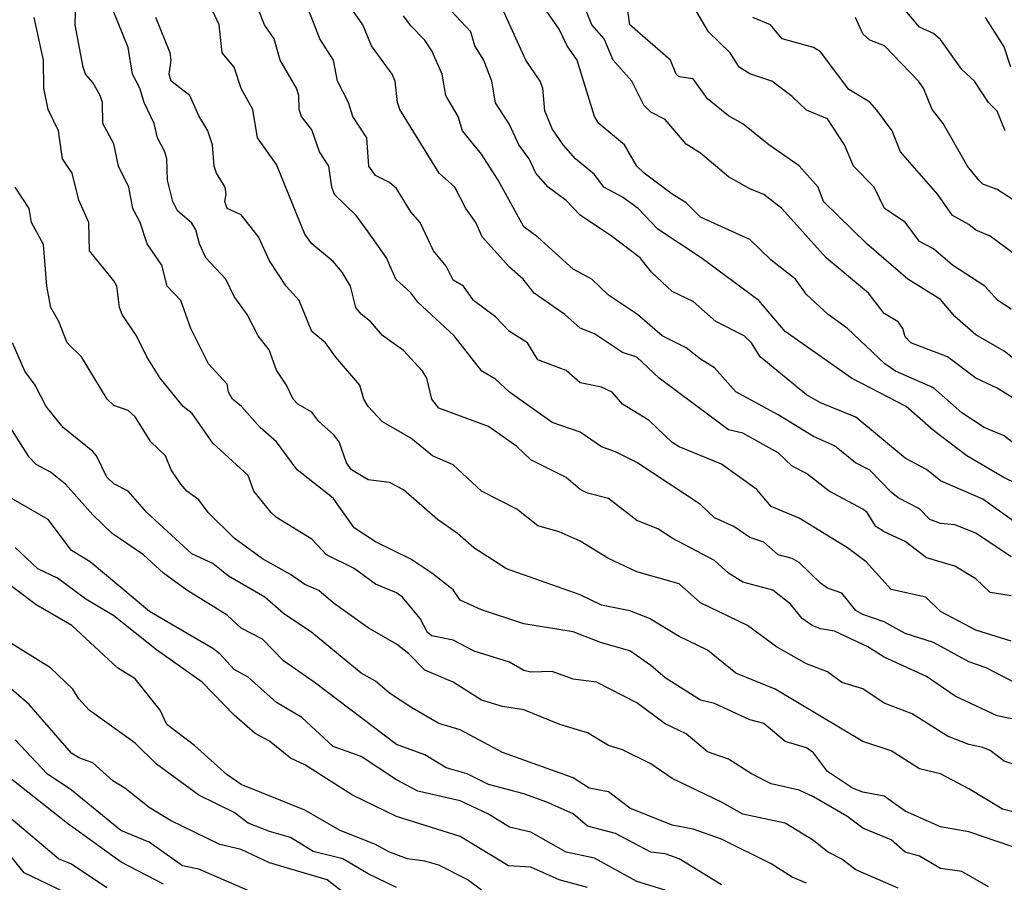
# Model space of a CAD drawing. Header units: metres. Extents: x -51132 to -49532, y -231222 to -229437.
# Tile 205 of 256: x -50462 to -50392, y -230411 to -230350. Entities that reach past the tile are written whole.
import ezdxf

# ---------------------------------------------------------------- set-up
doc = ezdxf.new("R2010")
doc.units = ezdxf.units.M
doc.layers.add('CONTOUR_INDEX', color=1, linetype='Continuous')
doc.layers.add('CONTOUR_INTER', color=3, linetype='Continuous')

msp = doc.modelspace()

# ---------------------------------------------------------------- linework, layer by layer
at = {"layer": 'CONTOUR_INDEX'}
for points, elevation in [([(-50390.58, -230397.2), (-50393.352, -230395.759), (-50394.58, -230395.323), (-50397.08, -230393.965), (-50399.08, -230393.319), (-50400.58, -230392.508), (-50402.08, -230391.988), (-50402.58, -230391.705), (-50403.58, -230390.475), (-50404.58, -230390.108), (-50405.079, -230389.759), (-50406.58, -230388.311), (-50407.08, -230388.02), (-50408.08, -230387.764), (-50409.08, -230386.872), (-50410.08, -230386.543), (-50411.204, -230385.759), (-50412.58, -230385.144), (-50413.58, -230384.199), (-50418.08, -230381.236), (-50419.58, -230380.466), (-50420.58, -230380.11), (-50422.08, -230379.072), (-50424.08, -230378.402), (-50427.08, -230376.255), (-50428.08, -230375.331), (-50429.045, -230374.759), (-50431.014, -230372.259), (-50433.58, -230369.897), (-50434.08, -230369.235), (-50435.127, -230368.259), (-50435.789, -230366.759), (-50437.08, -230364.92), (-50437.942, -230363.759), (-50439.486, -230362.259), (-50439.669, -230361.759), (-50439.875, -230360.259), (-50440.536, -230359.259), (-50441.08, -230357.697), (-50441.819, -230356.759), (-50441.971, -230356.259), (-50441.997, -230355.259), (-50442.167, -230354.759), (-50443.316, -230352.759), (-50443.737, -230351.259), (-50444.431, -230350.259), (-50446.207, -230345.759)], 45), ([(-50390.08, -230383.287), (-50392.158, -230382.259), (-50394.733, -230380.759), (-50397.08, -230378.972), (-50399.025, -230377.259), (-50402.879, -230375.259), (-50407.58, -230371.974), (-50409.45, -230369.759), (-50413.529, -230366.759), (-50416.58, -230364.716), (-50417.981, -230363.259), (-50419.08, -230362.455), (-50420.416, -230361.759), (-50421.08, -230360.853), (-50422.411, -230359.759), (-50423.289, -230358.759), (-50424.08, -230357.636), (-50424.58, -230356.343), (-50424.739, -230354.759), (-50424.928, -230354.259), (-50425.943, -230352.759), (-50427.58, -230349.125)], 50), ([(-50393.192, -230411.259), (-50395.08, -230410.169), (-50396.58, -230409.95), (-50398.08, -230409.088), (-50399.08, -230408.804), (-50400.08, -230407.932), (-50402.08, -230407.093), (-50403.221, -230406.259), (-50405.58, -230404.873), (-50406.58, -230404.407), (-50408.58, -230403.95), (-50409.972, -230403.259), (-50411.58, -230402.209), (-50413.08, -230401.689), (-50414.58, -230400.429), (-50416.08, -230399.72), (-50418.08, -230398.231), (-50420.934, -230396.759), (-50422.58, -230396.556), (-50424.08, -230396.005), (-50425.58, -230396.056), (-50426.08, -230395.947), (-50427.08, -230395.348), (-50429.58, -230394.581), (-50431.08, -230393.803), (-50432.58, -230393.492), (-50432.902, -230393.259), (-50433.412, -230392.259), (-50434.668, -230390.759), (-50435.08, -230390.453), (-50436.58, -230389.843), (-50438.08, -230388.728), (-50440.044, -230387.759), (-50441.08, -230386.647), (-50443.58, -230385.118), (-50443.954, -230384.759), (-50445.174, -230383.259), (-50445.58, -230382.152), (-50448.08, -230379.861), (-50449.54, -230377.759), (-50450.18, -230377.259), (-50451.821, -230375.259), (-50452.763, -230373.759), (-50453.484, -230372.259), (-50454.492, -230370.759), (-50454.691, -230370.259), (-50454.891, -230368.759), (-50455.08, -230368.377), (-50456.812, -230366.259), (-50456.865, -230364.259), (-50457.58, -230362.677), (-50458.044, -230360.759), (-50458.732, -230359.759), (-50459.003, -230357.759), (-50459.75, -230356.259), (-50460.046, -230354.759), (-50460.08, -230352.759), (-50460.73, -230349.759)], 40), ([(-50389.638, -230367.759), (-50393.08, -230365.223), (-50394.08, -230364.805), (-50394.58, -230364.382), (-50395.738, -230363.759), (-50396.786, -230362.259), (-50399.426, -230359.259), (-50400.006, -230357.759), (-50401.08, -230356.314), (-50401.58, -230355.75), (-50403.08, -230354.842), (-50405.08, -230352.186), (-50405.58, -230351.876), (-50407.802, -230351.259), (-50408.617, -230350.259), (-50409.856, -230349.759)], 55), ([(-50421.58, -230411.3), (-50423.58, -230410.758), (-50425.58, -230409.865), (-50427.159, -230409.759), (-50430.58, -230407.697), (-50435.08, -230406.273), (-50438.21, -230404.759), (-50441.58, -230402.614), (-50442.58, -230402.157), (-50444.08, -230400.95), (-50445.08, -230400.412), (-50446.58, -230399.092), (-50448.849, -230396.759), (-50452.08, -230394.491), (-50455.08, -230392.088), (-50457.08, -230390.907), (-50459.08, -230389.422), (-50460.461, -230388.759), (-50462.08, -230387.235)], 35), ([(-50451.58, -230411.058), (-50454.58, -230409.499), (-50458.382, -230406.759), (-50463.08, -230403.047)], 30)]:
    msp.add_lwpolyline(points, dxfattribs=dict(at, elevation=elevation))
at = {"layer": 'CONTOUR_INTER'}
for points, elevation in [([(-50390.58, -230408.735), (-50394.58, -230407.35), (-50396.58, -230407.009), (-50399.08, -230405.894), (-50400.58, -230404.838), (-50402.08, -230404.545), (-50402.825, -230404.259), (-50404.58, -230403.087), (-50405.58, -230401.759), (-50406.08, -230401.407), (-50407.58, -230400.97), (-50409.08, -230399.691), (-50410.08, -230399.428), (-50412.58, -230398.283), (-50413.58, -230398.043), (-50416.08, -230396.463), (-50417.08, -230395.588), (-50418.58, -230394.555), (-50420.58, -230393.988), (-50422.58, -230393.22), (-50426.08, -230392.639), (-50429.08, -230391.654), (-50430.58, -230390.963), (-50431.08, -230390.249), (-50432.58, -230389.054), (-50434.08, -230388.075), (-50436.58, -230386.847), (-50438.08, -230385.857), (-50439.58, -230383.76), (-50442.107, -230381.759), (-50443.568, -230379.759), (-50444.73, -230378.759), (-50446.054, -230377.259), (-50446.686, -230376.759), (-50446.977, -230376.259), (-50447.08, -230375.691), (-50448.387, -230374.259), (-50449.643, -230371.759), (-50450.345, -230369.759), (-50451.306, -230368.759), (-50451.692, -230367.259), (-50452.737, -230365.759), (-50453.227, -230364.259), (-50453.748, -230363.259), (-50454.039, -230361.759), (-50454.751, -230360.259), (-50455.08, -230358.689), (-50455.875, -230357.259), (-50455.899, -230355.759), (-50456.062, -230355.259), (-50456.58, -230354.341), (-50457.092, -230353.759), (-50457.273, -230353.259), (-50457.827, -230350.259), (-50457.744, -230346.759)], 41), ([(-50391.58, -230370.374), (-50392.534, -230369.759), (-50393.456, -230368.759), (-50395.737, -230367.259), (-50397.08, -230366.117), (-50398.08, -230365.59), (-50399.08, -230364.231), (-50400.558, -230363.259), (-50401.273, -230361.759), (-50402.749, -230360.259), (-50403.385, -230358.759), (-50404.58, -230356.908), (-50406.08, -230356.31), (-50407.08, -230355.347), (-50408.528, -230354.259), (-50410.08, -230353.735), (-50410.837, -230353.259), (-50411.466, -230352.259), (-50413.009, -230350.759), (-50414.758, -230347.759)], 54), ([(-50391.08, -230399.456), (-50392.58, -230399.157), (-50395.553, -230397.759), (-50397.58, -230396.378), (-50400.58, -230394.995), (-50401.729, -230394.259), (-50404.08, -230393.153), (-50405.08, -230392.99), (-50405.672, -230392.759), (-50406.378, -230392.259), (-50407.201, -230391.259), (-50408.447, -230390.259), (-50410.58, -230389.691), (-50411.58, -230389.064), (-50412.58, -230388.163), (-50415.58, -230386.587), (-50416.58, -230385.914), (-50418.08, -230385.342), (-50420.08, -230383.771), (-50421.58, -230383.393), (-50422.08, -230383.135), (-50423.08, -230382.297), (-50425.58, -230381.031), (-50426.58, -230380.092), (-50428.58, -230378.69), (-50432.08, -230377.379), (-50432.592, -230376.759), (-50432.951, -230375.259), (-50433.258, -230374.759), (-50434.58, -230373.306), (-50436.08, -230372.242), (-50436.923, -230371.259), (-50437.58, -230370.732), (-50437.969, -230370.259), (-50438.351, -230368.759), (-50438.941, -230367.759), (-50439.58, -230367.011), (-50441.072, -230365.759), (-50441.58, -230365.083), (-50443.58, -230360.149), (-50444.928, -230358.259), (-50445.244, -230356.259), (-50446.08, -230354.771), (-50446.566, -230353.259), (-50447.415, -230352.259), (-50447.631, -230350.259), (-50448.549, -230348.259)], 44), ([(-50390.58, -230377.215), (-50392.58, -230375.97), (-50394.08, -230375.267), (-50396.08, -230373.744), (-50398.687, -230372.759), (-50399.08, -230372.329), (-50399.258, -230371.759), (-50399.58, -230371.288), (-50400.58, -230370.695), (-50401.675, -230369.259), (-50404.672, -230366.759), (-50407.814, -230363.259), (-50409.08, -230362.269), (-50410.08, -230361.881), (-50411.58, -230361.011), (-50413.58, -230359.341), (-50414.58, -230358.7), (-50416.08, -230356.97), (-50417.08, -230356.452), (-50417.58, -230355.952), (-50418.425, -230354.259), (-50419.759, -230352.759), (-50420.395, -230351.259), (-50421.271, -230350.259), (-50422.069, -230348.259)], 52), ([(-50388.08, -230406.779), (-50392.187, -230405.759), (-50394.58, -230404.305), (-50396.58, -230403.261), (-50398.08, -230402.906), (-50400.08, -230401.618), (-50402.08, -230400.962), (-50408.278, -230397.259), (-50411.08, -230396.136), (-50413.08, -230394.503), (-50415.08, -230393.545), (-50417.173, -230392.259), (-50418.58, -230391.734), (-50420.58, -230391.328), (-50422.08, -230390.588), (-50427.312, -230388.759), (-50429.624, -230387.259), (-50430.758, -230386.259), (-50432.181, -230385.259), (-50434.58, -230383.166), (-50435.58, -230382.652), (-50437.08, -230382.45), (-50438.26, -230381.759), (-50438.624, -230381.259), (-50439.152, -230379.759), (-50439.535, -230379.259), (-50440.58, -230378.33), (-50441.08, -230377.668), (-50442.08, -230377.092), (-50442.388, -230376.759), (-50442.87, -230375.759), (-50443.58, -230374.691), (-50444.09, -230373.259), (-50444.868, -230372.259), (-50445.657, -230370.759), (-50446.58, -230369.498), (-50447.175, -230368.259), (-50448.581, -230366.759), (-50449.025, -230365.759), (-50449.286, -230364.759), (-50449.58, -230364.303), (-50450.58, -230363.436), (-50450.925, -230362.759), (-50451.29, -230361.259), (-50451.351, -230359.759), (-50451.484, -230359.259), (-50452.004, -230358.259), (-50452.236, -230357.259), (-50452.939, -230355.759), (-50453.247, -230354.759), (-50453.773, -230353.759), (-50454.08, -230351.882), (-50455.15, -230349.259)], 42), ([(-50391.58, -230393.868), (-50394.08, -230393.088), (-50396.574, -230391.759), (-50397.614, -230390.759), (-50400.08, -230390.208), (-50401.847, -230388.259), (-50403.172, -230387.259), (-50406.58, -230385.161), (-50408.58, -230384.336), (-50409.58, -230383.138), (-50412.08, -230381.345), (-50415.08, -230380.121), (-50415.58, -230379.811), (-50417.216, -230378.259), (-50419.08, -230377.093), (-50419.821, -230376.259), (-50420.58, -230375.907), (-50422.08, -230375.588), (-50423.08, -230374.718), (-50425.08, -230373.963), (-50425.811, -230372.759), (-50427.08, -230371.964), (-50428.08, -230370.932), (-50429.647, -230369.759), (-50430.339, -230368.759), (-50431.08, -230368.329), (-50431.58, -230367.347), (-50432.468, -230366.259), (-50433.423, -230364.259), (-50434.08, -230363.491), (-50435.08, -230361.852), (-50435.58, -230361.422), (-50436.58, -230360.928), (-50437.035, -230360.259), (-50437.189, -230358.259), (-50438.188, -230356.759), (-50438.479, -230355.759), (-50439.271, -230354.259), (-50439.548, -230352.759), (-50440.507, -230351.259), (-50441.291, -230349.259)], 46), ([(-50391.58, -230390.665), (-50393.08, -230390.437), (-50394.08, -230389.45), (-50395.58, -230388.558), (-50397.58, -230387.964), (-50399.08, -230386.826), (-50400.58, -230386.146), (-50401.154, -230385.759), (-50401.783, -230384.759), (-50402.08, -230384.535), (-50404.468, -230383.259), (-50406.08, -230382.011), (-50407.08, -230381.497), (-50408.08, -230380.549), (-50410.58, -230379.158), (-50411.58, -230378.917), (-50416.487, -230375.259), (-50418.08, -230373.782), (-50419.08, -230373.444), (-50421.08, -230372.139), (-50422.08, -230371.728), (-50423.182, -230370.759), (-50425.347, -230369.259), (-50426.125, -230368.259), (-50427.08, -230367.409), (-50429.027, -230365.259), (-50429.46, -230364.259), (-50430.174, -230363.259), (-50430.948, -230361.759), (-50432.075, -230360.759), (-50434.842, -230356.259), (-50435.012, -230355.759), (-50435.178, -230354.259), (-50435.388, -230353.759), (-50436.848, -230351.759), (-50437.472, -230350.259), (-50438.176, -230349.259)], 47), ([(-50391.08, -230385.613), (-50393.58, -230383.831), (-50396.58, -230382.529), (-50397.58, -230381.722), (-50399.08, -230380.918), (-50402.58, -230378.024), (-50405.08, -230377.019), (-50406.08, -230376.447), (-50409.347, -230373.759), (-50409.959, -230372.759), (-50410.479, -230372.259), (-50412.491, -230371.259), (-50414.08, -230369.84), (-50415.58, -230369.123), (-50417.039, -230367.759), (-50417.838, -230366.759), (-50419.796, -230365.259), (-50422.08, -230363.739), (-50423.08, -230362.706), (-50424.342, -230361.759), (-50425.236, -230360.759), (-50425.697, -230359.759), (-50426.423, -230358.759), (-50427.08, -230357.325), (-50428.08, -230355.781), (-50428.332, -230354.259), (-50428.907, -230352.759), (-50429.538, -230351.759), (-50429.834, -230350.759), (-50431.25, -230349.259)], 49), ([(-50391.08, -230380.121), (-50392.08, -230379.354), (-50393.484, -230378.759), (-50395.08, -230377.705), (-50397.08, -230375.939), (-50399.777, -230374.759), (-50400.514, -230374.259), (-50403.158, -230371.759), (-50404.531, -230370.759), (-50406.08, -230369.345), (-50406.842, -230368.259), (-50408.58, -230366.913), (-50410.08, -230365.457), (-50413.58, -230363.872), (-50414.58, -230362.855), (-50415.58, -230362.257), (-50417.563, -230360.759), (-50418.086, -230360.259), (-50418.949, -230358.759), (-50420.775, -230357.259), (-50421.062, -230356.759), (-50422.289, -230352.759), (-50423.014, -230351.759), (-50423.58, -230350.567), (-50424.498, -230349.259)], 51), ([(-50391.08, -230374.135), (-50392.08, -230373.356), (-50394.08, -230372.205), (-50395.58, -230370.9), (-50396.58, -230369.697), (-50398.886, -230368.259), (-50401.799, -230365.759), (-50404.873, -230362.759), (-50405.233, -230361.759), (-50406.58, -230360.246), (-50408.733, -230358.759), (-50410.58, -230357.262), (-50411.58, -230356.717), (-50413.08, -230355.502), (-50414.08, -230354.089), (-50415.08, -230353.94), (-50415.289, -230353.759), (-50415.685, -230352.759), (-50418.58, -230350.268), (-50418.712, -230349.259)], 53), ([(-50392.006, -230357.759), (-50392.58, -230356.379), (-50393.181, -230355.759), (-50394.185, -230354.259), (-50395.08, -230353.426), (-50396.58, -230351.314), (-50397.08, -230350.874), (-50398.08, -230350.426), (-50399.08, -230349.236)], 57), ([(-50389.58, -230403.207), (-50392.08, -230402.358), (-50393.08, -230401.614), (-50393.58, -230401.402), (-50394.58, -230401.189), (-50396.08, -230400.585), (-50398.58, -230399.006), (-50400.58, -230398.263), (-50402.08, -230397.234), (-50403.58, -230396.804), (-50404.58, -230396.029), (-50406.08, -230395.47), (-50408.187, -230394.259), (-50410.256, -230392.759), (-50413.58, -230391.162), (-50415.08, -230389.816), (-50418.08, -230388.955), (-50420.08, -230388.016), (-50422.08, -230386.791), (-50423.58, -230386.146), (-50425.08, -230385.72), (-50426.58, -230384.525), (-50429.072, -230383.259), (-50431.08, -230381.404), (-50432.541, -230380.759), (-50434.08, -230379.501), (-50436.08, -230378.344), (-50437.087, -230377.259), (-50437.407, -230376.759), (-50437.693, -230375.759), (-50439.413, -230373.759), (-50440.112, -230372.759), (-50441.08, -230371.955), (-50441.966, -230369.759), (-50442.887, -230368.759), (-50444.08, -230366.966), (-50444.863, -230365.259), (-50446.08, -230363.718), (-50447.081, -230363.259), (-50447.238, -230362.759), (-50447.142, -230362.259), (-50447.215, -230361.759), (-50447.834, -230360.759), (-50447.99, -230360.259), (-50448.118, -230358.759), (-50448.443, -230357.759), (-50449.08, -230356.707), (-50449.721, -230355.259), (-50451.039, -230354.259), (-50451.173, -230353.759), (-50451.045, -230352.759), (-50451.114, -230352.259), (-50452.123, -230349.759)], 43), ([(-50391.58, -230387.895), (-50394.08, -230386.228), (-50395.58, -230385.649), (-50396.58, -230385.549), (-50397.34, -230385.259), (-50398.08, -230384.5), (-50399.58, -230383.721), (-50400.08, -230383.321), (-50401.58, -230381.777), (-50402.598, -230381.259), (-50404.08, -230380.052), (-50405.58, -230379.398), (-50408.08, -230377.865), (-50411.08, -230376.229), (-50412.58, -230374.544), (-50413.58, -230373.931), (-50414.58, -230373.115), (-50416.292, -230372.259), (-50418.025, -230370.759), (-50420.08, -230369.389), (-50421.271, -230368.259), (-50422.58, -230367.562), (-50425.08, -230365.29), (-50426.08, -230364.549), (-50427.882, -230361.259), (-50429.08, -230359.422), (-50430.425, -230357.759), (-50430.724, -230356.759), (-50431.586, -230355.259), (-50431.848, -230353.759), (-50432.58, -230352.11), (-50433.08, -230351.361), (-50434.08, -230350.345), (-50434.58, -230349.627)], 48), ([(-50390.58, -230363.213), (-50392.58, -230361.915), (-50393.58, -230361.544), (-50393.868, -230361.259), (-50394.671, -230360.259), (-50396.391, -230357.259), (-50397.17, -230356.259), (-50397.799, -230354.759), (-50398.144, -230354.259), (-50400.547, -230351.759), (-50401.58, -230351.342), (-50402.08, -230350.911), (-50402.593, -230349.759)], 56), ([(-50391.613, -230353.259), (-50392.08, -230351.835), (-50393.39, -230349.759)], 58), ([(-50399.58, -230411.345), (-50402.58, -230410.035), (-50403.58, -230409.298), (-50404.58, -230408.76), (-50405.58, -230407.964), (-50407.58, -230406.751), (-50410.58, -230406.101), (-50412.08, -230405.249), (-50415.58, -230403.579), (-50417.08, -230402.542), (-50419.08, -230401.56), (-50420.08, -230401.25), (-50421.58, -230400.36), (-50423.535, -230399.759), (-50426.08, -230398.734), (-50427.58, -230398.482), (-50429.08, -230398.051), (-50431.08, -230396.778), (-50433.08, -230395.915), (-50434.213, -230394.759), (-50435.08, -230394.074), (-50437.08, -230392.914), (-50439.58, -230391.146), (-50440.58, -230390.282), (-50441.58, -230389.86), (-50442.58, -230389.158), (-50444.58, -230388.048), (-50446.58, -230386.593), (-50448.41, -230384.759), (-50449.08, -230383.876), (-50449.916, -230383.259), (-50450.361, -230382.759), (-50451.026, -230381.759), (-50451.434, -230380.759), (-50452.476, -230379.759), (-50453.58, -230377.99), (-50454.08, -230377.541), (-50455.08, -230377.194), (-50455.565, -230376.759), (-50457.377, -230373.759), (-50458.387, -230372.759), (-50458.978, -230371.259), (-50459.544, -230370.259), (-50459.831, -230368.759), (-50460.08, -230365.815), (-50460.92, -230364.259), (-50461.088, -230363.259), (-50462.065, -230361.759)], 39), ([(-50406.08, -230410.978), (-50407.08, -230410.555), (-50408.58, -230409.622), (-50412.08, -230407.875), (-50414.08, -230407.165), (-50415.58, -230406.882), (-50418.58, -230405.673), (-50420.08, -230404.538), (-50421.459, -230404.259), (-50422.58, -230403.534), (-50427.58, -230401.747), (-50430.58, -230400.143), (-50432.08, -230399.685), (-50434.08, -230398.54), (-50435.58, -230397.553), (-50436.58, -230396.693), (-50437.58, -230396.124), (-50441.08, -230393.258), (-50443.08, -230391.922), (-50444.397, -230390.759), (-50446.976, -230389.259), (-50448.08, -230388.383), (-50449.58, -230387.694), (-50452.749, -230384.759), (-50454.08, -230383.267), (-50455.08, -230382.745), (-50455.581, -230382.259), (-50456.31, -230380.759), (-50456.58, -230380.442), (-50458.684, -230378.759), (-50459.869, -230377.259), (-50460.655, -230375.759), (-50461.387, -230374.759), (-50462.275, -230372.759)], 38), ([(-50412.08, -230411.101), (-50415.08, -230409.273), (-50416.08, -230408.909), (-50417.08, -230408.79), (-50419.58, -230407.467), (-50421.58, -230406.958), (-50422.58, -230406.093), (-50424.437, -230405.259), (-50426.08, -230404.679), (-50428.58, -230404.014), (-50430.08, -230403.26), (-50431.58, -230402.837), (-50433.08, -230401.901), (-50435.08, -230401.184), (-50440.92, -230396.759), (-50443.08, -230395.259), (-50444.58, -230393.718), (-50446.08, -230392.95), (-50447.08, -230392.031), (-50449.917, -230390.259), (-50451.58, -230389.049), (-50452.983, -230387.759), (-50455.202, -230386.259), (-50456.58, -230384.924), (-50458.502, -230382.759), (-50459.58, -230381.92), (-50460.58, -230381.37), (-50461.08, -230380.858), (-50464.08, -230376.149)], 37), ([(-50416.08, -230411.473), (-50418.08, -230410.869), (-50421.08, -230409.211), (-50423.08, -230408.785), (-50425.58, -230407.382), (-50427.08, -230407.032), (-50428.58, -230406.114), (-50430.58, -230405.17), (-50433.58, -230404.477), (-50435.08, -230403.671), (-50437.58, -230402.037), (-50439.58, -230401.313), (-50441.798, -230399.259), (-50443.58, -230398.215), (-50445.58, -230396.419), (-50446.58, -230395.87), (-50447.58, -230394.768), (-50448.08, -230394.391), (-50452.574, -230391.759), (-50456.764, -230388.259), (-50458.08, -230387.464), (-50459.742, -230385.259), (-50462.356, -230383.759)], 36), ([(-50429.08, -230411.486), (-50430.08, -230410.734), (-50432.08, -230409.722), (-50433.08, -230409.423), (-50434.311, -230409.259), (-50435.58, -230408.806), (-50436.58, -230408.244), (-50439.08, -230407.263), (-50441.58, -230405.831), (-50446.08, -230404.017), (-50447.08, -230403.332), (-50449.379, -230401.259), (-50451.35, -230399.759), (-50451.815, -230398.759), (-50453.58, -230396.526), (-50454.829, -230395.759), (-50458.067, -230392.759), (-50460.58, -230391.307), (-50463.08, -230389.423)], 34), ([(-50435.08, -230411.287), (-50437.08, -230410.323), (-50438.878, -230409.259), (-50440.973, -230408.759), (-50442.58, -230407.753), (-50444.08, -230407.341), (-50445.58, -230406.749), (-50446.58, -230405.989), (-50449.08, -230404.754), (-50452.08, -230402.578), (-50453.58, -230401.074), (-50456.844, -230398.759), (-50457.58, -230397.949), (-50457.992, -230397.259), (-50459.58, -230395.75), (-50462.58, -230393.881)], 33), ([(-50438.58, -230411.854), (-50440.002, -230410.759), (-50444.08, -230409.543), (-50446.08, -230408.614), (-50447.58, -230408.245), (-50451.08, -230406.558), (-50452.58, -230405.641), (-50454.315, -230404.259), (-50455.165, -230403.759), (-50456.58, -230402.472), (-50457.58, -230402.124), (-50458.08, -230401.79), (-50461.08, -230398.34), (-50463.08, -230396.604)], 32), ([(-50444.08, -230412.165), (-50449.08, -230410.009), (-50450.224, -230409.759), (-50452.58, -230408.097), (-50454.599, -230407.259), (-50458.08, -230404.416), (-50459.815, -230403.259), (-50462.08, -230400.847)], 31), ([(-50455.58, -230411.327), (-50458.08, -230409.653), (-50459.001, -230409.259), (-50464.08, -230404.988)], 29), ([(-50458.58, -230411.63), (-50461.439, -230410.259), (-50462.58, -230408.854)], 28)]:
    msp.add_lwpolyline(points, dxfattribs=dict(at, elevation=elevation))

doc.saveas('drawing.dxf')
